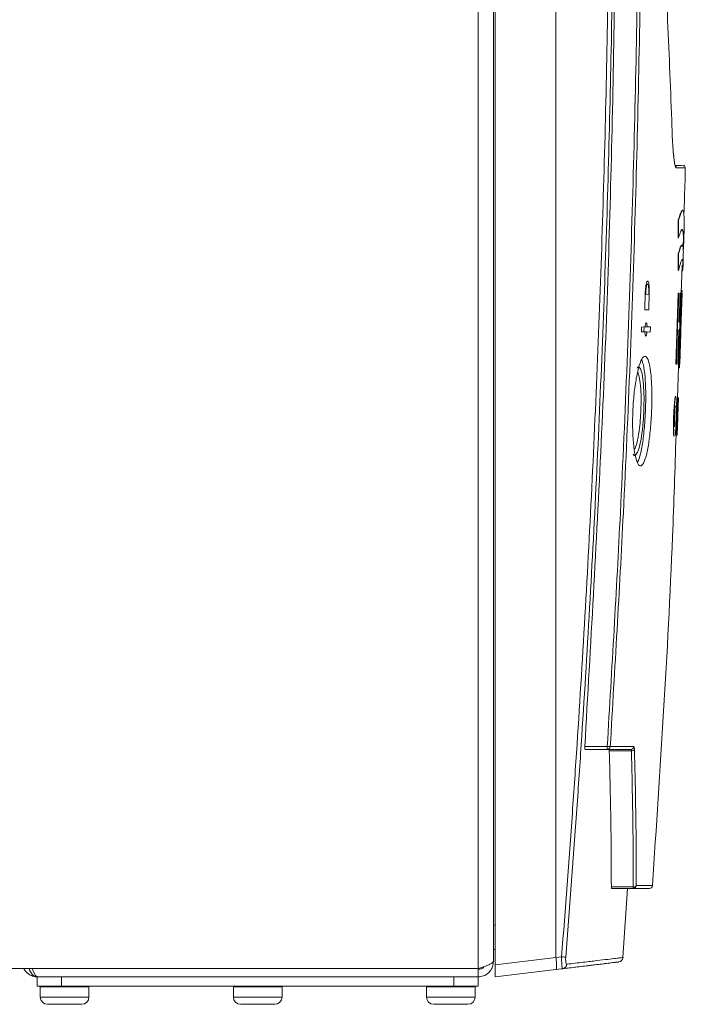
# Model space of a CAD drawing. Header units: millimetres. Extents: x 59 to 833, y 56 to 506.
# Tile 32 of 34: x 720 to 829, y 70 to 232. Entities that reach past the tile are written whole.
import ezdxf

# ---------------------------------------------------------------- set-up
doc = ezdxf.new("R2010")
doc.units = ezdxf.units.MM
doc.header["$LTSCALE"] = 2

msp = doc.modelspace()

# ---------------------------------------------------------------- linework, layer by layer
at = {"color": 7, "linetype": 'Continuous', "lineweight": 15}
for p, q in [((795.43, 75.9), (795.43, 485.9)), ((797.92, 77.17), (797.92, 484.63)), ((798.2, 246.91), (798.2, 76.53)), ((808.2, 246.91), (808.2, 77.73)), ((827.47, 209.96), (827.53, 209.42)), ((829.32, 207.74), (829.19, 207.86)), ((828.99, 200.47), (828.94, 200.47)), ((828.29, 198.86), (828.29, 195.92)), ((828.34, 198.86), (828.29, 198.86)), ((828.34, 195.92), (828.34, 198.86)), ((829.17, 195.27), (829.24, 197.94)), ((828.34, 195.92), (828.29, 195.92)), ((828.9, 194.73), (828.84, 194.73)), ((829.01, 194.52), (829.02, 194.95)), ((828.29, 193.35), (828.28, 190.56)), ((828.34, 193.35), (828.29, 193.35)), ((828.33, 190.56), (828.34, 193.35)), ((829.07, 191.43), (829.1, 192.7)), ((828.74, 186.77), (828.9, 191.42)), ((828.94, 192.29), (828.95, 192.36)), ((828.33, 190.56), (828.28, 190.56)), ((823.24, 188.35), (823.03, 188.35)), ((822.77, 184.12), (822.86, 186.92)), ((823.42, 186.66), (822.94, 186.65)), ((823.51, 186.92), (823.42, 184.11)), ((828.25, 186.84), (827.86, 175.2)), ((827.91, 175.2), (828.3, 186.84)), ((828.14, 169.65), (828.72, 186.43)), ((828.38, 186.84), (828.23, 182.15)), ((828.3, 186.84), (828.25, 186.84)), ((828.3, 186.84), (828.38, 186.84)), ((828.68, 186.83), (828.3, 175.2)), ((828.58, 186.83), (828.43, 182.14)), ((828.73, 186.83), (828.43, 174.57)), ((828.48, 182.14), (828.63, 186.83)), ((828.48, 174.57), (828.78, 186.83)), ((828.93, 186.82), (828.48, 174.57)), ((828.63, 186.83), (828.58, 186.83)), ((828.82, 186.83), (828.61, 178.21)), ((828.61, 178.21), (828.92, 186.82)), ((828.63, 186.83), (828.68, 186.83)), ((828.78, 186.83), (828.73, 186.83)), ((828.78, 186.83), (828.82, 186.83)), ((828.85, 187.31), (828.84, 186.87)), ((828.9, 187.31), (828.85, 187.31)), ((828.92, 186.82), (828.87, 186.82)), ((828.89, 186.82), (828.9, 187.31)), ((828.92, 186.82), (828.93, 186.82)), ((823.42, 184.11), (822.77, 184.12)), ((822.23, 180.49), (822.26, 181.28)), ((822.26, 181.28), (822.83, 181.29)), ((822.65, 180.48), (822.68, 181.29)), ((822.85, 181.29), (823.17, 181.3)), ((823.17, 181.3), (823.7, 181.31)), ((823.7, 181.31), (823.67, 180.46)), ((828.23, 182.15), (828.48, 182.14)), ((822.8, 180.48), (822.23, 180.49)), ((822.82, 180.48), (823.14, 180.47)), ((823.67, 180.46), (823.14, 180.47)), ((828.18, 180.79), (827.99, 175.2)), ((828.18, 180.79), (828.39, 180.78)), ((828.44, 180.78), (828.18, 180.79)), ((828.39, 180.78), (828.19, 175.2)), ((828.24, 175.2), (828.44, 180.78)), ((828.44, 180.78), (828.39, 180.78)), ((828.54, 175.18), (828.7, 180.29)), ((827.86, 175.2), (827.94, 175.2)), ((827.91, 175.2), (827.86, 175.2)), ((827.99, 175.2), (827.91, 175.2)), ((827.99, 175.2), (827.94, 175.2)), ((828.19, 175.2), (828.25, 175.2)), ((828.24, 175.2), (828.19, 175.2)), ((828.3, 175.2), (828.24, 175.2)), ((828.3, 175.2), (828.25, 175.2)), ((828.38, 175.17), (828.34, 175.17)), ((828.39, 175.17), (828.34, 175.17)), ((828.43, 175.17), (828.38, 175.17)), ((828.39, 175.17), (828.43, 175.17)), ((828.48, 174.57), (828.43, 174.57)), ((827.87, 169.86), (827.82, 169.86)), ((827.82, 163.56), (828.05, 169.65)), ((828.05, 169.65), (828, 169.65)), ((828, 166.86), (828.06, 168.37)), ((828.01, 163.56), (828.2, 168.3)), ((828.23, 168.3), (828.04, 163.55)), ((828.05, 169.65), (828.14, 169.65)), ((828.06, 168.37), (828.07, 168.37)), ((828.08, 163.55), (828.31, 169.64)), ((828.33, 169.64), (828.09, 163.55)), ((828.1, 163.55), (828.34, 169.64)), ((828.17, 168.31), (828.15, 168.31)), ((828.17, 169.65), (828.16, 169.49)), ((828.16, 164.89), (828.29, 168.3)), ((828.17, 168.31), (828.22, 169.65)), ((828.22, 169.65), (828.17, 169.65)), ((828.2, 168.3), (828.17, 168.31)), ((828.22, 169.65), (828.3, 169.64)), ((828.25, 168.3), (828.23, 168.3)), ((828.25, 168.3), (828.23, 168.3)), ((828.3, 169.64), (828.25, 168.3)), ((828.29, 168.22), (828.34, 169.68)), ((828.29, 168.3), (828.29, 168.22)), ((828.29, 168.3), (828.29, 168.3)), ((828.31, 169.64), (828.3, 169.64)), ((828.31, 169.64), (828.33, 169.64)), ((828.34, 169.64), (828.33, 169.64)), ((828.34, 169.64), (828.34, 169.64)), ((828.01, 166.86), (828, 166.86)), ((827.95, 165.58), (827.87, 163.56)), ((827.98, 165.58), (827.95, 165.58)), ((828.08, 166.59), (827.96, 163.56)), ((827.62, 163.37), (827.57, 163.37)), ((827.77, 163.56), (827.82, 163.56)), ((827.82, 163.56), (827.77, 163.56)), ((827.87, 163.56), (827.82, 163.56)), ((827.87, 163.56), (827.82, 163.56)), ((827.93, 163.55), (827.93, 163.54)), ((827.98, 163.54), (827.93, 163.54)), ((827.94, 163.54), (827.98, 163.54)), ((827.99, 163.54), (827.95, 163.54)), ((828, 163.54), (827.95, 163.54)), ((827.96, 163.56), (827.99, 163.55)), ((828.01, 163.56), (827.96, 163.56)), ((827.99, 163.56), (827.99, 163.54)), ((828.04, 163.55), (827.99, 163.55)), ((828.04, 163.54), (827.99, 163.54)), ((828, 163.54), (828.04, 163.54)), ((828.04, 163.55), (828.01, 163.56)), ((828.04, 163.54), (828.02, 163.54)), ((828.07, 163.54), (828.02, 163.54)), ((828.03, 163.55), (828.04, 163.55)), ((828.08, 163.55), (828.03, 163.55)), ((828.04, 163.55), (828.04, 163.54)), ((828.09, 163.55), (828.04, 163.55)), ((828.09, 163.54), (828.04, 163.54)), ((828.05, 163.55), (828.06, 163.55)), ((828.1, 163.55), (828.05, 163.55)), ((828.11, 163.55), (828.06, 163.55)), ((828.07, 163.54), (828.09, 163.54)), ((828.09, 163.55), (828.08, 163.55)), ((828.09, 163.54), (828.09, 163.55)), ((828.11, 163.55), (828.1, 163.55)), ((828.11, 163.56), (828.16, 164.95)), ((828.11, 163.57), (828.11, 163.55)), ((828.11, 163.51), (828.11, 163.55)), ((828.16, 164.95), (828.16, 164.89)), ((828.16, 164.89), (828.16, 164.89)), ((816.62, 112.39), (816.62, 111.89)), ((817.29, 89.3), (820.89, 89.3)), ((820.89, 89.05), (817.33, 89.05)), ((819.19, 77.71), (819.92, 89.05)), ((820.89, 89.3), (820.89, 89.05)), ((798.2, 79.03), (797.92, 79.03)), ((798.2, 76.53), (808.2, 77.73)), ((808.2, 77.73), (808.22, 77.57)), ((797.92, 77.17), (797.92, 77.03)), ((798.2, 74.54), (798.2, 76.53)), ((818.58, 76.99), (818.48, 76.98)), ((795.43, 75.9), (687.96, 75.9)), ((722.72, 74.73), (722.43, 75.27)), ((723.01, 74.54), (722.72, 74.73)), ((795.43, 74.54), (723.01, 74.54)), ((723.01, 73.02), (723.01, 74.54)), ((727.01, 74.54), (727.01, 73.02)), ((791.43, 74.54), (727.01, 74.54)), ((791.43, 73.02), (791.43, 74.54)), ((795.43, 75.9), (795.43, 75.76)), ((795.43, 75.76), (795.43, 74.54)), ((795.43, 74.54), (795.43, 73.02)), ((808.2, 75.74), (798.2, 74.54)), ((727.01, 73.02), (723.01, 73.02)), ((723.51, 72.87), (723.51, 71.22)), ((791.43, 73.02), (727.01, 73.02)), ((731.51, 71.22), (731.51, 72.87)), ((755.22, 72.87), (755.22, 71.22)), ((763.22, 71.22), (763.22, 72.87)), ((786.93, 72.87), (786.93, 71.22)), ((795.43, 73.02), (791.43, 73.02)), ((794.93, 71.22), (794.93, 72.87)), ((724.82, 70.02), (724.71, 70.02)), ((724.82, 70.02), (724.82, 70.02)), ((724.85, 70.02), (724.83, 70.02)), ((726.73, 70.02), (724.85, 70.02)), ((726.76, 70.02), (726.73, 70.02)), ((726.74, 70.02), (726.85, 70.02)), ((726.76, 70.02), (726.85, 70.02)), ((728.26, 70.02), (726.85, 70.02)), ((728.26, 70.02), (728.38, 70.02)), ((728.36, 70.02), (728.26, 70.02)), ((728.39, 70.02), (728.36, 70.02)), ((730.2, 70.02), (728.39, 70.02)), ((730.21, 70.02), (730.23, 70.02)), ((730.31, 70.02), (730.23, 70.02)), ((730.24, 70.02), (730.23, 70.02)), ((756.51, 70.02), (756.42, 70.02)), ((756.55, 70.02), (756.5, 70.02)), ((756.51, 70.02), (756.51, 70.02)), ((758.39, 70.02), (756.55, 70.02)), ((758.4, 70.02), (758.52, 70.02)), ((759.93, 70.02), (758.52, 70.02)), ((759.93, 70.02), (760.04, 70.02)), ((760.05, 70.02), (759.94, 70.02)), ((761.9, 70.02), (760.05, 70.02)), ((761.93, 70.02), (761.9, 70.02)), ((762.02, 70.02), (761.93, 70.02)), ((761.93, 70.02), (761.93, 70.02)), ((788.76, 70.02), (788.13, 70.02)), ((788.75, 70.02), (788.84, 70.02)), ((788.84, 70.02), (788.76, 70.02)), ((790.02, 70.02), (788.84, 70.02)), ((790.02, 70.02), (790.11, 70.02)), ((790.14, 70.02), (790.02, 70.02)), ((792.7, 70.02), (790.14, 70.02)), ((792.8, 70.02), (792.7, 70.02)), ((792.73, 70.02), (792.8, 70.02)), ((793.58, 70.02), (792.8, 70.02)), ((793.58, 70.02), (793.64, 70.02)), ((793.62, 70.02), (793.58, 70.02)), ((793.73, 70.02), (793.62, 70.02))]:
    msp.add_line(p, q, dxfattribs=at)
at = {"color": 8, "linetype": 'Continuous', "lineweight": 15}
for p, q in [((827.77, 207.9), (827.81, 207.8)), ((827.81, 207.8), (828.08, 207.8)), ((828.07, 168.37), (828.06, 168.37)), ((828.08, 167.6), (828.03, 167.6)), ((827.98, 165.58), (827.95, 165.58)), ((797.92, 83.03), (798.2, 83.03)), ((722.43, 75.27), (722.2, 75.9)), ((731.51, 72.87), (723.51, 72.87)), ((763.22, 72.87), (755.22, 72.87)), ((794.93, 72.87), (786.93, 72.87)), ((723.51, 71.22), (731.51, 71.22)), ((755.22, 71.22), (763.22, 71.22)), ((786.93, 71.22), (794.93, 71.22))]:
    msp.add_line(p, q, dxfattribs=at)
at = {"color": 7, "linetype": 'Continuous', "lineweight": 15, "flags": 128}
for points in [[(812.93, 112.39), (814.47, 112.39), (816.62, 112.39)], [(816.62, 111.89), (816.49, 111.89), (814.94, 111.89), (813.4, 111.89), (813, 111.89)], [(817.11, 112.36), (817.08, 112.36), (817.04, 112.37), (816.99, 112.37), (816.93, 112.37), (816.86, 112.38), (816.78, 112.38), (816.7, 112.39), (816.62, 112.39)], [(816.9, 111.89), (817.9, 111.89), (820.48, 111.89)], [(820.58, 111.65), (819.01, 111.65), (816.95, 111.65)], [(808.2, 77.73), (808.63, 77.78), (809.12, 77.84)], [(809.3, 75.87), (809.1, 75.85), (808.63, 75.79), (808.2, 75.74)]]:
    msp.add_lwpolyline(points, dxfattribs=at)
at = {"color": 7, "linetype": 'Continuous', "lineweight": 15}
for centre, radius, start, end in [((827.45, 207.46), 0.501, 358.6174, 43.7532), ((828.94, 207.42), 0.5, 0.9815, 58.0509), ((816.61, 112.39), 0.494, 270.5754, 357.105), ((820.48, 112.39), 0.497, 270.3102, 356.8678), ((820.64, 112.17), 0.524, 263.2755, 325.5354), ((820.97, 89.79), 0.503, 261.312, 326.5637), ((820.89, 89.55), 0.498, 270.1775, 356.2606), ((823.55, 89.55), 0.5, 269.9951, 355.938), ((806.94, 49.34), 28.58, 84.261, 85.6349), ((818.41, 77.77), 0.8, 276.8652, 355.0561), ((809.2, 76.65), 0.786, 277.3889, 356.69), ((723.66, 72.87), 0.15, 90, 180), ((731.36, 72.87), 0.15, 0, 90), ((755.37, 72.87), 0.15, 90, 180), ((763.07, 72.87), 0.15, 0, 90), ((787.08, 72.87), 0.15, 90, 180), ((794.78, 72.87), 0.15, 0, 90), ((724.71, 71.22), 1.2, 180, 270), ((730.31, 71.22), 1.2, 270, 0), ((756.42, 71.22), 1.2, 180, 270), ((762.02, 71.22), 1.2, 270, 0), ((788.13, 71.22), 1.2, 180, 270), ((793.73, 71.22), 1.2, 270, 0)]:
    msp.add_arc(centre, radius, start, end, dxfattribs=at)
for points, knots in [([(812.93, 112.39), (813.89, 129.02), (815.82, 162.27), (817.57, 212.19), (817.96, 245.49), (818.16, 262.13)], [0, 0, 0, 0, 0.333435, 0.666756, 1, 1, 1, 1]), ([(816.62, 112.39), (817.38, 125.18), (819.11, 154.44), (820.86, 200.23), (821.64, 237.37), (821.8, 258.01), (821.83, 262.13)], [0, 0, 0, 0, 0.256362, 0.586869, 0.917377, 1, 1, 1, 1]), ([(822.32, 262.13), (822.29, 258), (822.13, 237.36), (821.35, 200.22), (819.6, 154.42), (817.86, 125.15), (817.11, 112.36)], [0, 0, 0, 0, 0.082623, 0.413131, 0.743638, 1, 1, 1, 1]), ([(827.24, 214.19), (827.02, 220), (826.62, 230.93), (825.73, 246.99), (824.99, 257.22), (824.62, 262.34)], [0, 0, 0, 0, 0.361972, 0.680961, 1, 1, 1, 1]), ([(809.12, 77.84), (809.73, 85.71), (810.62, 97.32), (811.92, 116.44), (813.53, 142.71), (815.32, 180.26), (816.47, 217.84), (816.81, 240.39), (816.92, 247.91)], [0, 0, 0, 0, 0.1390075, 0.205236, 0.337694, 0.6026181, 0.867542, 1, 1, 1, 1]), ([(817.61, 247.9), (817.5, 240.38), (817.16, 217.82), (816.01, 180.23), (814.22, 142.67), (812.6, 116.39), (811.31, 97.27), (810.41, 85.65), (809.8, 77.78)], [0, 0, 0, 0, 0.132458, 0.397382, 0.662306, 0.794764, 0.8609925, 1, 1, 1, 1]), ([(827.6, 208.81), (827.57, 208.99), (827.49, 209.5), (827.4, 210.81), (827.3, 212.42), (827.26, 213.61), (827.24, 214.19)], [0, 0, 0, 0, 0.156276, 0.444231, 0.732622, 1, 1, 1, 1]), ([(827.78, 207.84), (827.77, 207.86), (827.75, 207.91), (827.68, 208.22), (827.62, 208.6), (827.59, 208.81)], [0, 0, 0, 0, 0.13147, 0.534103, 1, 1, 1, 1]), ([(828.08, 207.8), (828.32, 207.8), (828.89, 207.79), (829.29, 207.78), (829.19, 207.79), (829.16, 207.79)], [0, 0, 0, 0, 0.323536, 0.777266, 1, 1, 1, 1]), ([(829.2, 199.9), (829.27, 201.68), (829.38, 204.19), (829.41, 206.69), (829.41, 207.41)], [0, 0, 0, 0, 0.713569, 1, 1, 1, 1]), ([(828.94, 200.33), (828.88, 200.34), (828.73, 200.38), (828.46, 199.44), (828.29, 198.86)], [0, 0, 0, 0, 0.3767309, 1, 1, 1, 1]), ([(828.34, 198.86), (828.5, 199.39), (828.83, 200.48), (829.09, 200.57), (829.21, 199.92), (829.26, 199.07), (829.25, 198.28), (829.24, 197.94)], [0, 0, 0, 0, 0.267235, 0.542003, 0.707604, 0.873281, 1, 1, 1, 1]), ([(829.1, 193.85), (829.13, 194.28), (829.21, 195.45), (829.16, 196.85), (828.99, 197.41), (828.78, 197.24), (828.59, 196.81), (828.42, 196.22), (828.34, 195.92)], [0, 0, 0, 0, 0.162955, 0.431822, 0.6547, 0.768947, 0.883163, 1, 1, 1, 1]), ([(828.91, 197.3), (828.95, 197.23), (829.07, 197.04), (829.15, 196.17), (829.11, 195.25), (829.1, 194.95)], [0, 0, 0, 0, 0.261541, 0.761112, 1, 1, 1, 1]), ([(828.84, 194.59), (828.8, 194.62), (828.68, 194.7), (828.44, 193.88), (828.29, 193.35)], [0, 0, 0, 0, 0.340342, 1, 1, 1, 1]), ([(828.34, 193.35), (828.46, 193.77), (828.71, 194.62), (828.94, 194.83), (829.07, 194.42), (829.13, 193.69), (829.1, 193), (829.09, 192.7)], [0, 0, 0, 0, 0.231876, 0.468402, 0.660133, 0.853544, 1, 1, 1, 1]), ([(828.9, 190.41), (828.94, 190.5), (829.03, 190.67), (829.08, 191.46), (829.07, 192.12), (828.96, 192.48), (828.74, 192.23), (828.46, 191.12), (828.33, 190.56)], [0, 0, 0, 0, 0.152577, 0.30608, 0.458364, 0.611086, 0.803204, 1, 1, 1, 1]), ([(828.87, 192.31), (828.91, 192.32), (828.99, 192.33), (829.03, 191.91), (829.01, 191.55), (829.01, 191.42)], [0, 0, 0, 0, 0.282987, 0.748862, 1, 1, 1, 1]), ([(822.86, 186.92), (822.87, 187.13), (822.9, 187.56), (822.97, 188.13), (823.07, 188.57), (823.18, 188.82), (823.3, 188.86), (823.4, 188.68), (823.47, 188.29), (823.52, 187.75), (823.52, 187.26), (823.52, 186.98), (823.51, 186.92)], [0, 0, 0, 0, 0.105905, 0.211772, 0.318677, 0.427155, 0.536688, 0.646288, 0.754941, 0.862096, 0.967883, 1, 1, 1, 1]), ([(822.94, 186.65), (822.94, 186.79), (822.95, 187.1), (822.99, 187.55), (823.05, 187.94), (823.13, 188.23), (823.21, 188.36), (823.3, 188.34), (823.37, 188.14), (823.42, 187.81), (823.44, 187.38), (823.44, 186.97), (823.42, 186.74), (823.42, 186.66)], [0, 0, 0, 0, 0.085529, 0.179858, 0.274795, 0.371083, 0.468687, 0.56698, 0.665023, 0.761992, 0.857576, 0.952076, 1, 1, 1, 1]), ([(822.83, 181.29), (822.84, 181.39), (822.86, 181.6), (822.92, 181.84), (822.99, 181.97), (823.05, 181.98), (823.11, 181.86), (823.15, 181.64), (823.16, 181.42), (823.17, 181.3), (823.17, 181.3)], [0, 0, 0, 0, 0.131804, 0.27415, 0.418031, 0.563204, 0.708312, 0.852045, 0.993734, 1, 1, 1, 1]), ([(823.14, 180.47), (823.13, 180.37), (823.1, 180.16), (823.04, 179.93), (822.98, 179.8), (822.92, 179.79), (822.86, 179.91), (822.82, 180.14), (822.8, 180.37), (822.8, 180.48)], [0, 0, 0, 0, 0.131881, 0.274339, 0.418266, 0.563489, 0.708726, 0.852654, 1, 1, 1, 1]), ([(823.9, 167.49), (823.85, 166.48), (823.73, 164.46), (823.39, 161.78), (822.95, 159.73), (822.43, 158.54), (821.9, 158.37), (821.4, 159.25), (821.01, 161.08), (820.79, 163.63), (820.76, 166.58), (820.93, 169.61), (821.27, 172.4), (821.74, 174.67), (822.29, 176.15), (822.84, 176.66), (823.33, 176.11), (823.7, 174.56), (823.92, 172.21), (823.97, 169.71), (823.92, 168.1), (823.9, 167.49)], [0, 0, 0, 0, 0.0531218, 0.1062276, 0.1597477, 0.2139188, 0.2686126, 0.3234635, 0.3779495, 0.4316312, 0.484438, 0.5367704, 0.589298, 0.6425979, 0.6968499, 0.7517473, 0.806676, 0.8610682, 0.9146834, 0.9676445, 1, 1, 1, 1]), ([(822.89, 167.49), (822.92, 168.49), (822.97, 170.49), (822.84, 173.14), (822.61, 175.08), (822.36, 175.67), (822.26, 175.92)], [0, 0, 0, 0, 0.267438, 0.534878, 0.802541, 1, 1, 1, 1]), ([(827.82, 169.86), (827.8, 169.82), (827.76, 169.74), (827.68, 169.13), (827.6, 168.25), (827.54, 167.21), (827.5, 166.12), (827.47, 165.05), (827.48, 164.15), (827.5, 163.58), (827.54, 163.38), (827.56, 163.37), (827.57, 163.37)], [0, 0, 0, 0, 0.115953, 0.231969, 0.344871, 0.446675, 0.541403, 0.653284, 0.763884, 0.863719, 0.965557, 1, 1, 1, 1]), ([(827.62, 163.37), (827.6, 163.4), (827.56, 163.47), (827.53, 164.08), (827.52, 164.96), (827.54, 165.99), (827.58, 167.05), (827.64, 168.06), (827.7, 168.89), (827.77, 169.51), (827.83, 169.82), (827.86, 169.85), (827.87, 169.86)], [0, 0, 0, 0, 0.116846, 0.234319, 0.337588, 0.437, 0.544532, 0.639688, 0.734773, 0.833667, 0.942511, 1, 1, 1, 1]), ([(827.68, 164.9), (827.67, 164.92), (827.65, 164.95), (827.64, 165.24), (827.64, 165.67), (827.64, 166.22), (827.66, 166.79), (827.69, 167.32), (827.72, 167.76), (827.76, 168.11), (827.79, 168.3), (827.81, 168.32), (827.81, 168.32)], [0, 0, 0, 0, 0.10535, 0.21077, 0.31531, 0.422866, 0.536735, 0.629934, 0.7228, 0.826297, 0.937629, 1, 1, 1, 1]), ([(828.07, 168.37), (828.08, 168.37), (828.08, 168.38), (828.09, 168.31), (828.09, 168.21), (828.09, 168.05), (828.09, 167.83), (828.08, 167.68), (828.08, 167.6)], [0, 0, 0, 0, 0.3045115, 0.4667616, 0.5878285, 0.7098111, 0.8493416, 1, 1, 1, 1]), ([(828.14, 169.65), (828.15, 169.62), (828.16, 169.58), (828.17, 169.2), (828.16, 168.76), (828.15, 168.22), (828.13, 167.84), (828.13, 167.64)], [0, 0, 0, 0, 0.3264214, 0.4958943, 0.6663072, 0.8232466, 1, 1, 1, 1]), ([(821.61, 159.07), (821.77, 159.47), (822.1, 160.31), (822.51, 162.66), (822.77, 165.18), (822.86, 166.85), (822.89, 167.49)], [0, 0, 0, 0, 0.265586, 0.547176, 0.825699, 1, 1, 1, 1]), ([(828.13, 167.64), (828.11, 167.31), (828.09, 166.79), (828.06, 166.18), (828.03, 165.81), (828.01, 165.61), (827.99, 165.59), (827.98, 165.58)], [0, 0, 0, 0, 0.29137, 0.446637, 0.602441, 0.79654, 1, 1, 1, 1]), ([(828.08, 167.6), (828.07, 167.48), (828.07, 167.29), (828.05, 167.08), (828.04, 166.95), (828.03, 166.85), (828.02, 166.85), (828.01, 166.86)], [0, 0, 0, 0, 0.228498, 0.342782, 0.457325, 0.618686, 1, 1, 1, 1]), ([(824.04, 89.52), (825.3, 108.62), (826.94, 133.28), (827.74, 157.98), (827.92, 163.55)], [0, 0, 0, 0, 0.774556, 1, 1, 1, 1]), ([(813, 111.89), (812.99, 111.9), (812.97, 111.91), (812.94, 112), (812.92, 112.13), (812.92, 112.27), (812.92, 112.36), (812.93, 112.39)], [0, 0, 0, 0, 0.219176, 0.438501, 0.654113, 0.864885, 1, 1, 1, 1]), ([(813, 111.89), (813.81, 111.89), (815.25, 111.89), (816.4, 111.89), (816.9, 111.89)], [0, 0, 0, 0, 0.559992, 1, 1, 1, 1]), ([(818.39, 111.89), (818.27, 111.89), (817.73, 111.89), (817.11, 111.89), (816.62, 111.89)], [0, 0, 0, 0, 0.218493, 1, 1, 1, 1]), ([(816.95, 111.65), (816.95, 111.69), (816.95, 111.78), (816.93, 111.87), (816.91, 111.89), (816.9, 111.89)], [0, 0, 0, 0, 0.321505, 0.642919, 1, 1, 1, 1]), ([(816.95, 111.65), (817.01, 109.38), (817.14, 104.76), (817.26, 97.31), (817.28, 92.13), (817.29, 89.3)], [0, 0, 0, 0, 0.304453, 0.619897, 1, 1, 1, 1]), ([(817.11, 112.36), (817.15, 112.36), (817.64, 112.36), (818.54, 112.36), (819.73, 112.36), (820.51, 112.36), (820.91, 112.36), (820.98, 112.36)], [0, 0, 0, 0, 0.027596, 0.332318, 0.637126, 0.94189, 1, 1, 1, 1]), ([(820.48, 111.89), (820.5, 111.89), (820.53, 111.88), (820.57, 111.79), (820.58, 111.7), (820.58, 111.65)], [0, 0, 0, 0, 0.331764, 0.659446, 1, 1, 1, 1]), ([(820.89, 89.3), (820.89, 90.25), (820.89, 94.82), (820.81, 102.27), (820.65, 108.77), (820.58, 111.65)], [0, 0, 0, 0, 0.1278482, 0.613411, 1, 1, 1, 1]), ([(821.08, 111.87), (821.08, 111.88), (821.07, 111.98), (821.06, 112.16), (821.03, 112.33), (820.99, 112.35), (820.98, 112.36)], [0, 0, 0, 0, 0.020322, 0.344674, 0.672355, 1, 1, 1, 1]), ([(821.08, 111.87), (821.15, 108.99), (821.31, 102.49), (821.38, 95.04), (821.39, 90.47), (821.39, 89.52)], [0, 0, 0, 0, 0.386588, 0.872151, 1, 1, 1, 1]), ([(817.33, 89.05), (817.32, 89.06), (817.31, 89.07), (817.29, 89.16), (817.29, 89.25), (817.29, 89.3)], [0, 0, 0, 0, 0.326135, 0.652334, 1, 1, 1, 1]), ([(823.54, 89.05), (823.43, 89.05), (823.22, 89.05), (821.68, 89.05), (820.89, 89.05)], [0, 0, 0, 0, 0.494035, 1, 1, 1, 1]), ([(809.3, 75.87), (809.28, 75.89), (809.24, 75.93), (809.18, 76.28), (809.14, 76.78), (809.12, 77.33), (809.12, 77.69), (809.12, 77.84)], [0, 0, 0, 0, 0.218824, 0.441747, 0.654418, 0.855684, 1, 1, 1, 1]), ([(809.8, 77.78), (809.8, 77.69), (809.78, 77.47), (809.79, 77.14), (809.83, 76.84), (809.89, 76.64), (809.95, 76.62), (809.98, 76.61)], [0, 0, 0, 0, 0.143683, 0.342681, 0.553331, 0.776887, 1, 1, 1, 1]), ([(797.92, 77.17), (797.88, 77.07), (797.82, 76.88), (797.35, 76.59), (796.66, 76.31), (795.97, 76.08), (795.56, 75.94), (795.43, 75.9)], [0, 0, 0, 0, 0.225811, 0.451669, 0.677521, 0.903382, 1, 1, 1, 1]), ([(795.43, 74.54), (795.72, 74.57), (796.31, 74.63), (797.08, 75.11), (797.65, 75.8), (797.89, 76.48), (797.91, 76.9), (797.92, 77.03)], [0, 0, 0, 0, 0.225818, 0.451672, 0.677529, 0.903383, 1, 1, 1, 1]), ([(795.43, 75.76), (795.61, 75.78), (795.95, 75.83), (796.29, 76.04), (796.39, 76.2), (796.4, 76.23)], [0, 0, 0, 0, 0.475913, 0.930566, 1, 1, 1, 1]), ([(808.22, 77.57), (808.24, 77.32), (808.29, 76.84), (808.3, 76.25), (808.28, 75.83), (808.23, 75.77), (808.2, 75.74)], [0, 0, 0, 0, 0.2500005, 0.5000008, 0.750002, 1, 1, 1, 1]), ([(808.2, 75.74), (809.5, 75.9), (811.91, 76.19), (813.65, 76.4), (814.45, 76.49)], [0, 0, 0, 0, 0.5364554, 1, 1, 1, 1]), ([(818.47, 76.97), (818.47, 76.98), (818.54, 76.98), (818, 76.92), (816.62, 76.75), (814.54, 76.5), (812.09, 76.21), (810.23, 75.99), (809.3, 75.87)], [0, 0, 0, 0, 0.027016, 0.243374, 0.459854, 0.676212, 0.838106, 1, 1, 1, 1]), ([(814.39, 76.49), (814.69, 76.52), (815.69, 76.64), (816.81, 76.78), (817.91, 76.91), (818.22, 76.95), (818.38, 76.96)], [0, 0, 0, 0, 0.12457, 0.41638, 0.70819, 1, 1, 1, 1]), ([(723.01, 74.54), (723.01, 74.54), (722.8, 74.54), (722.37, 74.6), (721.66, 74.89), (721.17, 75.34), (720.88, 75.73), (720.83, 75.86), (720.82, 75.9)], [0, 0, 0, 0, 0.003306, 0.245356, 0.499461, 0.859507, 0.957055, 1, 1, 1, 1]), ([(724.82, 70.02), (724.83, 70.02), (724.84, 70.02), (724.85, 70.02), (724.85, 70.02)], [0, 0, 0, 0, 0.807468, 1, 1, 1, 1]), ([(724.83, 70.02), (724.82, 70.02), (724.82, 70.02), (724.82, 70.02), (724.82, 70.02)], [0, 0, 0, 0, 0.713376, 1, 1, 1, 1]), ([(726.73, 70.02), (726.73, 70.02), (726.73, 70.02), (726.74, 70.02), (726.74, 70.02)], [0, 0, 0, 0, 0.192671, 1, 1, 1, 1]), ([(728.38, 70.02), (728.38, 70.02), (728.39, 70.02), (728.39, 70.02), (728.39, 70.02)], [0, 0, 0, 0, 0.807379, 1, 1, 1, 1]), ([(730.2, 70.02), (730.2, 70.02), (730.21, 70.02), (730.23, 70.02), (730.24, 70.02)], [0, 0, 0, 0, 0.192549, 1, 1, 1, 1]), ([(756.51, 70.02), (756.52, 70.02), (756.53, 70.02), (756.55, 70.02), (756.55, 70.02)], [0, 0, 0, 0, 0.807534, 1, 1, 1, 1]), ([(758.39, 70.02), (758.39, 70.02), (758.4, 70.02), (758.4, 70.02), (758.4, 70.02)], [0, 0, 0, 0, 0.192466, 1, 1, 1, 1]), ([(760.04, 70.02), (760.05, 70.02), (760.05, 70.02), (760.05, 70.02), (760.05, 70.02)], [0, 0, 0, 0, 0.807556, 1, 1, 1, 1]), ([(761.9, 70.02), (761.9, 70.02), (761.91, 70.02), (761.92, 70.02), (761.93, 70.02)], [0, 0, 0, 0, 0.192466, 1, 1, 1, 1]), ([(788.76, 70.02), (788.76, 70.02), (788.75, 70.02), (788.75, 70.02), (788.75, 70.02)], [0, 0, 0, 0, 0.192397, 1, 1, 1, 1]), ([(790.11, 70.02), (790.12, 70.02), (790.13, 70.02), (790.14, 70.02), (790.14, 70.02)], [0, 0, 0, 0, 0.80746, 1, 1, 1, 1]), ([(792.7, 70.02), (792.7, 70.02), (792.71, 70.02), (792.72, 70.02), (792.73, 70.02)], [0, 0, 0, 0, 0.192375, 1, 1, 1, 1]), ([(793.64, 70.02), (793.63, 70.02), (793.63, 70.02), (793.62, 70.02), (793.62, 70.02)], [0, 0, 0, 0, 0.807708, 1, 1, 1, 1])]:
    msp.add_open_spline(points, degree=3, knots=knots, dxfattribs=at)
at = {"color": 8, "linetype": 'Continuous', "lineweight": 15}
for points, knots in [([(827.95, 207.44), (827.87, 207.53), (827.74, 207.67), (827.64, 208.5), (827.6, 208.81)], [0, 0, 0, 0, 0.628561, 1, 1, 1, 1]), ([(829.32, 207.41), (829.35, 207.41), (829.45, 207.41), (828.97, 207.42), (828.29, 207.44), (827.95, 207.44)], [0, 0, 0, 0, 0.202783, 0.601162, 1, 1, 1, 1]), ([(821.51, 174.53), (821.55, 174.59), (821.73, 174.87), (822.03, 174.59), (822.36, 173.65), (822.58, 171.98), (822.68, 169.84), (822.64, 168.26), (822.62, 167.48)], [0, 0, 0, 0, 0.0489782, 0.2435403, 0.4355052, 0.6258365, 0.8159615, 1, 1, 1, 1]), ([(822.14, 167.5), (822.16, 168.23), (822.2, 169.7), (822.1, 171.68), (821.91, 173.18), (821.7, 173.64), (821.61, 173.85)], [0, 0, 0, 0, 0.255674, 0.519775, 0.784194, 1, 1, 1, 1]), ([(822.62, 167.48), (822.62, 167.45), (822.58, 166.61), (822.52, 165.75), (822.37, 164.22), (822.18, 162.76), (821.8, 161.12), (821.38, 160.29), (821.06, 160.08), (820.92, 160.38), (820.9, 160.42)], [0, 0, 0, 0, 0.0072823, 0.197262, 0.1977957, 0.3907421, 0.5854515, 0.7803905, 0.9737207, 1, 1, 1, 1]), ([(821.05, 161.17), (821.14, 161.32), (821.38, 161.7), (821.7, 163.12), (822, 165.14), (822.09, 166.71), (822.14, 167.5)], [0, 0, 0, 0, 0.179035, 0.452194, 0.722822, 1, 1, 1, 1]), ([(820.48, 111.89), (820.42, 111.89), (820.02, 111.89), (819.35, 111.89), (818.67, 111.89), (818.39, 111.89)], [0, 0, 0, 0, 0.1011, 0.631335, 1, 1, 1, 1]), ([(821.39, 89.52), (821.45, 89.52), (822.36, 89.52), (823.7, 89.52), (823.93, 89.52), (824.04, 89.52)], [0, 0, 0, 0, 0.032668, 0.519052, 1, 1, 1, 1]), ([(809.98, 76.61), (810.91, 76.72), (812.78, 76.94), (814.98, 77.21), (816.76, 77.42), (818.07, 77.58), (818.88, 77.68), (819.24, 77.72), (819.17, 77.71), (819.16, 77.71)], [0, 0, 0, 0, 0.1590429, 0.3182868, 0.47743, 0.6365732, 0.7965269, 0.9564805, 1, 1, 1, 1]), ([(721.7, 75.9), (721.71, 75.86), (721.74, 75.73), (721.91, 75.34), (722.22, 74.86), (722.6, 74.62), (722.82, 74.56), (722.88, 74.55), (722.88, 74.55), (722.88, 74.55), (722.89, 74.55), (722.89, 74.55), (722.92, 74.55), (722.95, 74.55), (722.97, 74.54), (722.99, 74.54), (723, 74.54), (723.01, 74.54), (723.01, 74.54), (723.01, 74.54)], [0, 0, 0, 0, 0.043081, 0.140137, 0.500181, 0.796588, 0.908442, 0.91579, 0.91583, 0.915992, 0.916637, 0.919224, 0.929567, 0.967605, 0.971011, 0.986536, 0.993725, 0.996702, 1, 1, 1, 1])]:
    msp.add_open_spline(points, degree=3, knots=knots, dxfattribs=at)

doc.saveas('drawing.dxf')
